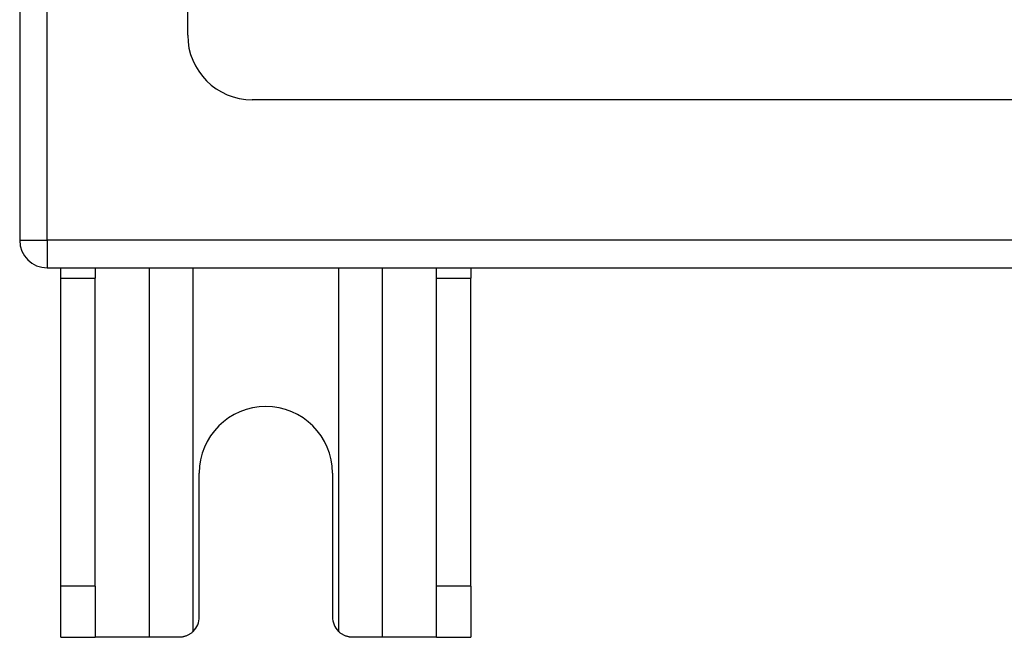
# Model space of a CAD drawing. Header units: inches. Extents: x 11 to 168, y 11 to 114.
# Tile 4 of 62: x 76.14 to 79.14, y 52 to 53.88. Entities that reach past the tile are written whole.
import ezdxf

# ---------------------------------------------------------------- set-up
doc = ezdxf.new("R2010")
doc.units = ezdxf.units.IN
doc.header["$MEASUREMENT"] = 0
doc.layers.add('Visible Edges(ANSI)', color=7, linetype='Continuous', lineweight=25)
doc.layers.add('Visible Tangent Edges(ANSI)', color=7, linetype='Continuous', lineweight=25)

msp = doc.modelspace()

# ---------------------------------------------------------------- linework, layer by layer
at = {"layer": 'Visible Edges(ANSI)'}
for p, q in [((76.1351, 73.0407), (76.1351, 53.2087)), ((76.6469, 53.8334), (76.6469, 72.4161)), ((99.4264, 53.6365), (76.8438, 53.6365)), ((76.2191, 53.1247), (100.0511, 53.1247)), ((76.2601, 53.0937), (76.2601, 53.1247)), ((76.3651, 53.1247), (76.3651, 53.0937)), ((77.4051, 53.0937), (77.4051, 53.1247)), ((77.5101, 53.1247), (77.5101, 53.0937)), ((76.2601, 52.1557), (76.2601, 53.0937)), ((76.3651, 52.1557), (76.3651, 53.0937)), ((77.4051, 52.1557), (77.4051, 53.0937)), ((77.5101, 52.1557), (77.5101, 53.0937)), ((76.6821, 52.0617), (76.6821, 52.4997)), ((77.0881, 52.4997), (77.0881, 52.0617)), ((76.2601, 51.9997), (76.2601, 52.1557)), ((76.3651, 52.1557), (76.3651, 51.9997)), ((77.4051, 51.9997), (77.4051, 52.1557)), ((77.5101, 52.1557), (77.5101, 51.9997)), ((76.2601, 51.9997), (76.3651, 51.9997)), ((76.5293, 51.9997), (76.3651, 51.9997)), ((76.6201, 51.9997), (76.5293, 51.9997)), ((77.2409, 51.9997), (77.1501, 51.9997)), ((77.4051, 51.9997), (77.2409, 51.9997)), ((77.4051, 51.9997), (77.5101, 51.9997))]:
    msp.add_line(p, q, dxfattribs=at)
at = {"layer": 'Visible Edges(ANSI)', "flags": 128}
for points in [[(76.6639, 52.0178), (76.6625, 52.0165), (76.661, 52.0151), (76.6594, 52.0138), (76.6578, 52.0125), (76.6562, 52.0113), (76.6545, 52.0102), (76.6527, 52.009), (76.651, 52.008), (76.6491, 52.007), (76.6473, 52.006), (76.6454, 52.0051), (76.6435, 52.0043), (76.6416, 52.0036), (76.6396, 52.0029), (76.6377, 52.0023), (76.6357, 52.0017), (76.6337, 52.0013), (76.6317, 52.0009), (76.6298, 52.0005), (76.6278, 52.0002), (76.6258, 52), (76.6239, 51.9999), (76.622, 51.9998), (76.6201, 51.9997)], [(77.1501, 51.9997), (77.1482, 51.9998), (77.1463, 51.9999), (77.1444, 52), (77.1424, 52.0002), (77.1404, 52.0005), (77.1385, 52.0009), (77.1365, 52.0013), (77.1345, 52.0017), (77.1325, 52.0023), (77.1306, 52.0029), (77.1286, 52.0036), (77.1267, 52.0043), (77.1248, 52.0051), (77.1229, 52.006), (77.1211, 52.007), (77.1192, 52.008), (77.1175, 52.009), (77.1157, 52.0102), (77.114, 52.0113), (77.1124, 52.0125), (77.1108, 52.0138), (77.1092, 52.0151), (77.1077, 52.0165), (77.1063, 52.0178)]]:
    msp.add_lwpolyline(points, dxfattribs=at)
at = {"layer": 'Visible Edges(ANSI)'}
for centre, radius, start, end in [((76.8438, 53.8334), 0.1969, 180, 270), ((76.2191, 53.2087), 0.084, 180, 270), ((76.8851, 52.4997), 0.203, 0, 180), ((76.6201, 52.0617), 0.062, 314.9335, 0), ((77.1501, 52.0617), 0.062, 180, 225.0665)]:
    msp.add_arc(centre, radius, start, end, dxfattribs=at)
at = {"layer": 'Visible Tangent Edges(ANSI)'}
for p, q in [((76.2191, 53.2087), (76.2191, 73.0407)), ((76.1351, 53.2087), (76.2191, 53.2087)), ((100.0511, 53.2087), (76.2191, 53.2087)), ((76.2191, 53.2087), (76.2191, 53.1247)), ((76.5293, 53.1247), (76.5293, 51.9997)), ((76.6639, 52.0178), (76.6639, 53.1247)), ((77.1063, 53.1247), (77.1063, 52.0178)), ((77.2409, 51.9997), (77.2409, 53.1247)), ((76.2601, 53.0937), (76.3651, 53.0937)), ((77.4051, 53.0937), (77.5101, 53.0937)), ((76.3651, 52.1557), (76.2601, 52.1557)), ((77.5101, 52.1557), (77.4051, 52.1557))]:
    msp.add_line(p, q, dxfattribs=at)

doc.saveas('drawing.dxf')
